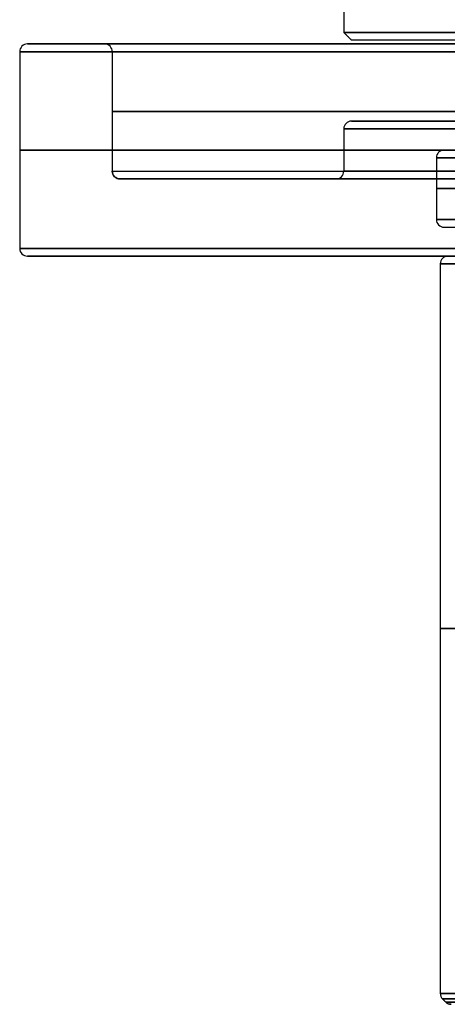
# Model space of a CAD drawing. Header units: centimetres. Extents: x -2.49 to 2.49, y -2.2 to 3.1.
# Tile 1 of 256: x -2.49 to -1.38, y -1.9 to 0.65. Entities that reach past the tile are written whole.
import ezdxf

# ---------------------------------------------------------------- set-up
doc = ezdxf.new("R2010")
doc.units = ezdxf.units.CM
doc.layers.add('Default', color=7, linetype='Continuous', true_color=0x000000)

# ---------------------------------------------------------------- blocks, each defined once
blk = doc.blocks.new('12441234567')
at = {"layer": 'Default'}
blk.add_line((-8.2, 6), (-16.3, 6), dxfattribs=at)
at = {"layer": 'Default', "extrusion": (0, 1, 0)}
for centre, radius, start, end in [((0, 0, 6.2), 16.5, 0, 180), ((0, 0, 6.2), 16.5, 180, 0), ((0, 0, 6), 16.3, 180, 0)]:
    blk.add_arc(centre, radius, start, end, dxfattribs=at)
at = {"layer": 'Default', "extrusion": (0, -1, 0)}
blk.add_arc((0, 0, -6), 16.3, 0, 180, dxfattribs=at)
at = {"layer": 'Default'}
for points in [[(-16.5, 7.3), (-16.5, 6.75), (-16.5, 6.2)], [(-16.3, 6), (-16.4, 6.1), (-16.5, 6.2)]]:
    blk.add_open_spline(points, degree=2, dxfattribs=at)
blk = doc.blocks.new('124610')
at = {"layer": 'Default'}
blk.add_arc((-13.8, 19.2), 0.2, 90, 180, dxfattribs=at)
at = {"layer": 'Default', "extrusion": (0.005391, 0, 0.999985)}
blk.add_arc((-13.8, 19.2), 0.2, 90, 180, dxfattribs=at)
at = {"layer": 'Default', "extrusion": (0, -1, 0)}
for centre, start, end in [((0, 0, -19.2), 360, 180), ((0, 0, -19.2), 180, 360), ((0, 0, -9.741), 0, 180), ((0, 0, -9.741), 180, 0)]:
    blk.add_arc(centre, 14, start, end, dxfattribs=at)
at = {"layer": 'Default', "extrusion": (0, 1, 0)}
for centre, radius, start, end in [((0, 0, 0.283), 14, 0, 180), ((0, 0, 0.283), 14, 180, 0), ((0, 0, 0.141), 13.941, 360, 180), ((0, 0, 0.141), 13.941, 180, 360), ((0, 0, 0.059), 13.859, 360, 180), ((0, 0, 0.059), 13.859, 180, 360)]:
    blk.add_arc(centre, radius, start, end, dxfattribs=at)
at = {"layer": 'Default', "extrusion": (-3.88209e-07, -1.84191e-07, 1)}
blk.add_arc((-13.8, 0.283, 0), 0.2, 180, 225, dxfattribs=at)
at = {"layer": 'Default', "extrusion": (-0.004945, 0, 0.999988)}
blk.add_arc((-13.8, 0.283), 0.2, 180, 225, dxfattribs=at)
at = {"layer": 'Default', "extrusion": (1.73987e-09, 4.58568e-07, 1)}
blk.add_arc((-13.717, 0.2), 0.2, 225, 270, dxfattribs=at)
at = {"layer": 'Default', "extrusion": (-0.007359, 0, -0.999973)}
blk.add_arc((13.717, 0.2), 0.2, 270, 315, dxfattribs=at)
at = {"layer": 'Default'}
for points in [[(-14, 19.2), (-14, 9.741), (-14, 0.283)], [(-13.859, 0.059, 0), (-13.9, 0.1, 0), (-13.941, 0.141, 0)]]:
    blk.add_open_spline(points, degree=2, dxfattribs=at)
blk = doc.blocks.new('5616CRO9')
at = {"layer": 'Default'}
for p, q in [((-24.7, 5.5), (-12.85, 5.5)), ((-13.9, 4.75), (-12.85, 4.75)), ((-22.3, 3.5), (-16.7, 3.5)), ((-13.9, 2.75), (-12.85, 2.75)), ((-16.3, 2), (-12.85, 2)), ((-24.7, 0), (-22.7, 0))]:
    blk.add_line(p, q, dxfattribs=at)
at = {"layer": 'Default', "extrusion": (0, 0, -1)}
for centre, start, end in [((24.7, 5.3), 360, 90), ((13.9, 4.55), 0, 90), ((16.7, 3.3), 90, 180), ((13.9, 2.95), 270, 0), ((16.3, 2.2), 270, 0), ((24.7, 0.2), 270, 0), ((22.7, 0.2), 180, 270)]:
    blk.add_arc(centre, 0.2, start, end, dxfattribs=at)
at = {"layer": 'Default', "extrusion": (-0.004195, 0, -0.999991)}
blk.add_arc((24.7, 5.3), 0.2, 0, 90, dxfattribs=at)
at = {"layer": 'Default', "extrusion": (0, 1, 0)}
for centre, radius, start, end in [((0, 0, 5.5), 24.7, 180, 0), ((0, 0, 5.5), 24.7, 0, 180), ((0, 0, 5.3), 24.9, 180, 0), ((0, 0, 5.3), 24.9, 0, 180), ((0, 0, 4.75), 13.9, 0, 180), ((0, 0, 3.75), 14.1, 180, 0), ((0, 0, 3.75), 14.1, 0, 180), ((0, 0, 3.3), 22.5, 0, 180), ((0, 0, 2.95), 14.1, 180, 0), ((0, 0, 2.95), 14.1, 0, 180), ((0, 0, 2.75), 24.9, 180, 0), ((0, 0, 2.75), 24.9, 0, 180), ((0, 0, 2.75), 16.5, 180, 0), ((0, 0, 2.75), 16.5, 0, 180), ((0, 0, 2.75), 13.9, 180, 0), ((0, 0, 2.75), 13.9, 0, 180), ((0, 0, 2.2), 16.5, 180, 0), ((0, 0, 2.2), 16.5, 0, 180), ((0, 0, 2), 16.3, 180, 0), ((0, 0, 2), 16.3, 0, 180), ((0, 0, 1.75), 22.5, 180, 0), ((0, 0, 1.75), 22.5, 0, 180), ((0, 0, 0.2), 24.9, 180, 0), ((0, 0, 0.2), 24.9, 0, 180), ((0, 0, 0.2), 22.5, 180, 0), ((0, 0, 0.2), 22.5, 0, 180), ((0, 0), 24.7, 180, 0), ((0, 0), 24.7, 0, 180)]:
    blk.add_arc(centre, radius, start, end, dxfattribs=at)
at = {"layer": 'Default', "extrusion": (0.007705, 0, -0.99997)}
blk.add_arc((13.9, 4.55), 0.2, 0, 90, dxfattribs=at)
at = {"layer": 'Default', "extrusion": (0, -1, 0)}
for centre, radius, start, end in [((0, 0, -4.75), 13.9, 180, 360), ((0, 0, -4.55), 14.1, 180, 0), ((0, 0, -4.55), 14.1, 0, 180), ((0, 0, -3.5), 22.3, 0, 180), ((0, 0, -3.5), 22.3, 180, 0), ((0, 0, -3.5), 16.7, 180, 0), ((0, 0, -3.5), 16.7, 0, 180), ((0, 0, -3.3), 22.5, 180, 360), ((0, 0, -3.3), 16.5, 180, 0), ((0, 0, -3.3), 16.5, 0, 180), ((0, 0), 22.7, 180, 0), ((0, 0), 22.7, 0, 180)]:
    blk.add_arc(centre, radius, start, end, dxfattribs=at)
at = {"layer": 'Default'}
blk.add_arc((-22.3, 3.3), 0.2, 90, 180, dxfattribs=at)
at = {"layer": 'Default', "extrusion": (0.004828, 0, -0.999988)}
blk.add_arc((22.3, 3.3), 0.2, 0, 90, dxfattribs=at)
at = {"layer": 'Default', "extrusion": (0.006902, 0, -0.999976)}
blk.add_arc((16.7, 3.3), 0.2, 90, 180, dxfattribs=at)
at = {"layer": 'Default', "extrusion": (0.008076, 0, -0.999967)}
blk.add_arc((13.9, 2.95), 0.2, 270, 0, dxfattribs=at)
at = {"layer": 'Default', "extrusion": (-0.009353, 0, -0.999956)}
blk.add_arc((16.3, 2.2), 0.2, 270, 0, dxfattribs=at)
at = {"layer": 'Default', "extrusion": (-0.006198, 0, -0.999981)}
blk.add_arc((24.7, 0.2), 0.2, 270, 0, dxfattribs=at)
at = {"layer": 'Default', "extrusion": (-0.004643, 0, -0.999989)}
blk.add_arc((22.7, 0.2), 0.2, 180, 270, dxfattribs=at)
at = {"layer": 'Default'}
for points in [[(-24.9, 0.2), (-24.9, 2.75), (-24.9, 5.3)], [(-14.1, 2.95), (-14.1, 3.75), (-14.1, 4.55)], [(-22.5, 0.2), (-22.5, 1.75), (-22.5, 3.3)], [(-16.5, 2.2), (-16.5, 2.75), (-16.5, 3.3)]]:
    blk.add_open_spline(points, degree=2, dxfattribs=at)
blk = doc.blocks.new('F1610M_ASM')
at = {"layer": 'Default'}
for name, p in [('12441234567', (0, 0)), ('124610', (0, -19))]:
    blk.add_blockref(name, p, dxfattribs=at)
at = {"layer": 'Default', "extrusion": (0, 0, -1), "rotation": 180}
blk.add_blockref('5616CRO9', (0, 5.9), dxfattribs=at)

msp = doc.modelspace()

# ---------------------------------------------------------------- block references
at = {"layer": 'Default', "xscale": 0.1, "yscale": 0.1, "zscale": 0.1}
msp.add_blockref('F1610M_ASM', (0, 0), dxfattribs=at)

doc.saveas('drawing.dxf')
